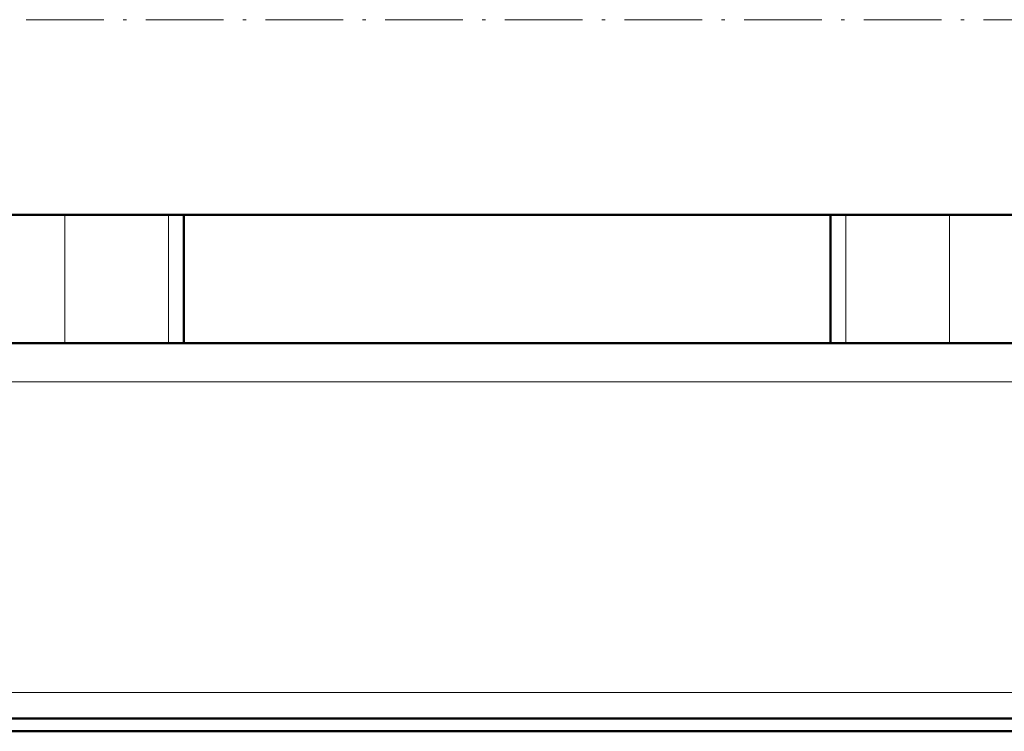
# Model space of a CAD drawing. Extents: x -1351 to 1763, y -1300 to 612.
# Tile 37 of 80: x -114 to 38, y -275 to -165. Entities that reach past the tile are written whole.
import ezdxf

# ---------------------------------------------------------------- set-up
doc = ezdxf.new("R2010")
doc.units = 0
doc.linetypes.add('DASHDOT', pattern=[18.5, 12, -3, 0.5, -3])

msp = doc.modelspace()

# ---------------------------------------------------------------- linework, layer by layer
at = {"color": 7, "linetype": 'DASHDOT', "lineweight": 18}
msp.add_line((-427.25, -165.42), (638.95, -165.42), dxfattribs=at)
at = {"color": 7, "lineweight": 50}
for p, q in [((-298.4, -195.57), (541.6, -195.57)), ((-88.4, -215.42), (-88.4, -195.57)), ((11.6, -215.42), (11.6, -195.57)), ((574.07, -215.42), (-330.86, -215.42)), ((-106.78, -215.42), (-290.01, -215.42)), ((-90.79, -215.42), (-106.78, -215.42)), ((-88.4, -215.42), (-90.79, -215.42)), ((13.99, -215.42), (11.6, -215.42)), ((29.99, -215.42), (13.99, -215.42)), ((213.22, -215.42), (29.99, -215.42)), ((571.6, -273.42), (-328.4, -273.42)), ((-328.4, -275.42), (571.6, -275.42))]:
    msp.add_line(p, q, dxfattribs=at)
at = {"color": 7, "lineweight": 18}
for p, q in [((-106.78, -195.57), (-106.78, -215.42)), ((-90.79, -195.57), (-90.79, -215.42)), ((13.99, -195.57), (13.99, -215.42)), ((29.99, -195.57), (29.99, -215.42)), ((573.57, -221.42), (-330.37, -221.42)), ((581.6, -269.42), (-338.4, -269.42))]:
    msp.add_line(p, q, dxfattribs=at)

doc.saveas('drawing.dxf')
